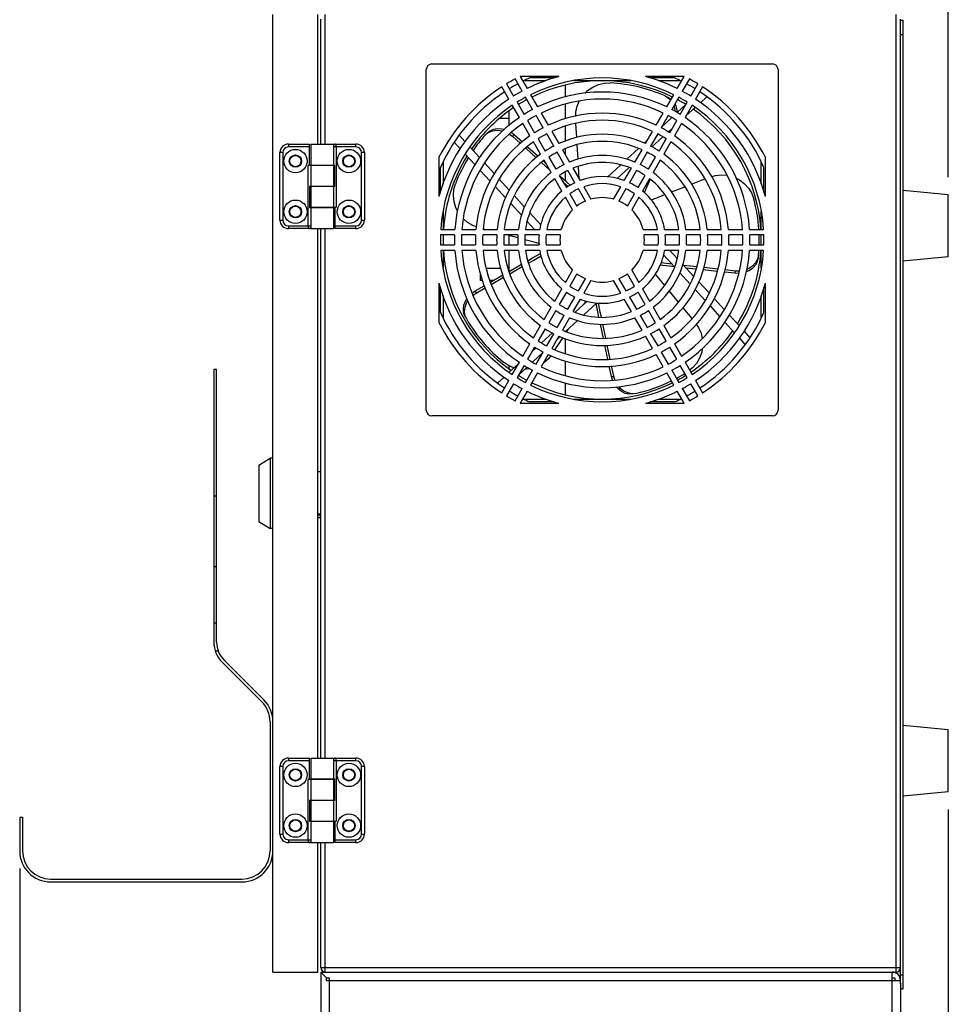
# Model space of a CAD drawing. Header units: millimetres. Extents: x 899 to 1733, y -688 to -112.
# Tile 18 of 26: x 1274 to 1422, y -393 to -236. Entities that reach past the tile are written whole.
import ezdxf

# ---------------------------------------------------------------- set-up
doc = ezdxf.new("R2010")
doc.units = ezdxf.units.MM
doc.header["$LTSCALE"] = 46.255
doc.header["$PDMODE"] = 3
doc.header["$PDSIZE"] = 1
doc.layers.get('0').update_dxf_attribs({"linetype": 'CONTINUOUS'})
doc.layers.get('Defpoints').update_dxf_attribs({"linetype": 'CONTINUOUS'})
for name, color, linetype in [('02_AXIS', 7, 'CONTINUOUS'), ('03_CURVE', 7, 'CONTINUOUS'), ('INTFCLR_266620', 7, 'CONTINUOUS'), ('INTFCLR_298529', 7, 'CONTINUOUS'), ('INTFCLR_715609', 7, 'CONTINUOUS')]:
    doc.layers.add(name, color=color, linetype=linetype)
doc.styles.get("Standard").update_dxf_attribs({"font": 'txt', "width": 0.8})
doc.dimstyles.new('DIMSTYLE_2', dxfattribs={"dimtxt": 7.5, "dimasz": 6, "dimexe": 1, "dimexo": 1, "dimtad": 1, "dimdsep": 46, "dimtxsty": 'Standard', "dimblk": '_FILLED', "dimblk1": '_FILLED', "dimblk2": '_FILLED', "dimcen": 0.09, "dimadec": 0, "dimazin": 0, "dimtp": 0.3, "dimtm": 0.3, "dimtfac": 1, "dimtofl": 0, "dimtmove": 0, "dimatfit": 3, "dimldrblk": '_FILLED', "dimfxl": 0, "dimtolj": 1, "dimarcsym": 0})

# ---------------------------------------------------------------- blocks, each defined once
blk = doc.blocks.new('_FILLED')
at = {"color": 0, "linetype": 'ByBlock'}
blk.add_solid([(0, 0), (-1, 0.175), (-1, -0.175)], dxfattribs=at)
blk = doc.blocks.new('*D49')
at = {"color": 0, "linetype": 'Continuous', "lineweight": -2}
for p, q in [((1314.1, -232.24), (1314.1, -180.24)), ((1421.83, -260.97), (1421.83, -180.24)), ((1320.1, -181.24), (1415.83, -181.24))]:
    blk.add_line(p, q, dxfattribs=at)
at = {"layer": 'Defpoints', "color": 0, "linetype": 'Continuous'}
for p in [(1421.83, -181.24), (1314.1, -233.24), (1421.83, -261.97)]:
    blk.add_point(p, dxfattribs=at)
at = {"color": 0, "linetype": 'Continuous', "lineweight": -2, "xscale": 6, "yscale": 6, "zscale": 6, "rotation": 180}
blk.add_blockref('_FILLED', (1314.1, -181.24), dxfattribs=at)
at = {"color": 0, "linetype": 'Continuous', "lineweight": -2, "xscale": 6, "yscale": 6, "zscale": 6}
blk.add_blockref('_FILLED', (1421.83, -181.24), dxfattribs=at)
blk = doc.blocks.new('*D51')
at = {"color": 0, "linetype": 'Continuous', "lineweight": -2}
for p, q in [((1421.83, -361.73), (1421.83, -480.69)), ((1273.7, -371.15), (1273.7, -480.69)), ((1415.83, -479.69), (1279.7, -479.69))]:
    blk.add_line(p, q, dxfattribs=at)
at = {"layer": 'Defpoints', "color": 0, "linetype": 'Continuous'}
for p in [(1421.83, -360.73), (1273.7, -370.15), (1273.7, -479.69)]:
    blk.add_point(p, dxfattribs=at)
at = {"color": 0, "linetype": 'Continuous', "lineweight": -2, "xscale": 6, "yscale": 6, "zscale": 6, "rotation": 180}
blk.add_blockref('_FILLED', (1273.7, -479.69), dxfattribs=at)
at = {"color": 0, "linetype": 'Continuous', "lineweight": -2, "xscale": 6, "yscale": 6, "zscale": 6}
blk.add_blockref('_FILLED', (1421.83, -479.69), dxfattribs=at)

msp = doc.modelspace()

# ---------------------------------------------------------------- linework, layer by layer
at = {"color": 7, "linetype": 'Continuous'}
for p, q in [((1314.098, -387.661), (1314.098, -235.035)), ((1321.28, -255.684), (1321.28, -235.035)), ((1322.447, -255.684), (1322.447, -235.035)), ((1413.484, -235.035), (1413.484, -387.661)), ((1321.729, -255.684), (1321.729, -235.753)), ((1414.203, -389.429), (1414.203, -235.753)), ((1414.203, -235.933), (1414.652, -235.933)), ((1414.652, -265.659), (1414.652, -235.933)), ((1414.203, -238.177), (1414.652, -238.177)), ((1357.633, -245.567), (1354.295, -245.567)), ((1360.694, -246.315), (1360.694, -248.187)), ((1371.165, -245.567), (1362.073, -245.567)), ((1378.944, -245.567), (1375.605, -245.567)), ((1360.694, -249.344), (1360.694, -251.642)), ((1376.666, -248), (1377.218, -248.335)), ((1377.218, -248.335), (1377.537, -248.67)), ((1379.976, -249.383), (1378.601, -250.653)), ((1382.276, -249.081), (1383.278, -248.169)), ((1351.716, -250.428), (1351.716, -252.743)), ((1379.98, -251.173), (1381.433, -249.849)), ((1362.564, -254.643), (1362.427, -252.386)), ((1377.737, -251.45), (1376.091, -252.971)), ((1351.843, -254.066), (1352.352, -254.445)), ((1352.142, -253.833), (1352.609, -254.18)), ((1352.609, -254.18), (1353.886, -255.334)), ((1360.694, -252.843), (1360.694, -255.235)), ((1377.176, -253.726), (1377.793, -253.164)), ((1377.31, -253.603), (1377.238, -253.764)), ((1316.567, -255.684), (1316.567, -256.133)), ((1316.567, -255.684), (1319.934, -255.684)), ((1319.934, -259.087), (1319.934, -255.684)), ((1320.158, -255.684), (1320.158, -259.02)), ((1320.158, -255.684), (1327.34, -255.684)), ((1323.749, -255.684), (1323.749, -259.02)), ((1327.34, -256.133), (1327.34, -255.684)), ((1343.044, -255.412), (1343.987, -256.433)), ((1344.726, -255.259), (1343.842, -254.288)), ((1352.352, -254.445), (1353.595, -255.57)), ((1362.771, -258.08), (1362.632, -255.77)), ((1373.87, -255.021), (1373.327, -255.523)), ((1374.562, -256.107), (1376.31, -254.514)), ((1376.772, -254.805), (1376.512, -255.382)), ((1315.22, -267.805), (1315.22, -257.031)), ((1315.669, -257.031), (1315.22, -257.031)), ((1315.669, -257.03), (1315.669, -267.805)), ((1319.934, -256.133), (1316.566, -256.133)), ((1327.34, -256.133), (1323.749, -256.133)), ((1324.194, -256.133), (1324.194, -265.753)), ((1328.238, -267.805), (1328.238, -257.031)), ((1328.687, -257.031), (1328.238, -257.031)), ((1328.687, -257.031), (1328.687, -267.805)), ((1344.769, -257.28), (1346.359, -259.002)), ((1347.054, -257.816), (1345.521, -256.133)), ((1354.435, -256.33), (1356.109, -257.847)), ((1354.725, -256.093), (1356.399, -257.606)), ((1360.694, -256.422), (1360.694, -257.317)), ((1372.407, -256.373), (1370.533, -258.102)), ((1341.239, -258.622), (1341.239, -262.067)), ((1349.42, -260.413), (1347.839, -258.678)), ((1356.944, -258.603), (1358.212, -259.751)), ((1357.233, -258.36), (1357.599, -258.69)), ((1369.589, -258.975), (1367.478, -260.923)), ((1391.999, -262.067), (1391.999, -258.622)), ((1319.713, -268.702), (1319.713, -259.087)), ((1323.749, -259.087), (1319.713, -259.087)), ((1320.158, -259.02), (1323.749, -259.02)), ((1320.158, -259.087), (1320.158, -262.386)), ((1321.146, -259.087), (1321.146, -259.02)), ((1322.762, -259.087), (1322.762, -259.02)), ((1323.749, -259.087), (1323.749, -262.386)), ((1323.755, -259.02), (1323.974, -259.02)), ((1323.974, -262.454), (1323.974, -259.02)), ((1347.154, -259.863), (1348.76, -261.602)), ((1360.694, -260.118), (1360.694, -261.487)), ((1362.962, -261.245), (1362.841, -259.233)), ((1369.003, -261.169), (1370.938, -259.406)), ((1351.799, -263.026), (1350.194, -261.264)), ((1360.385, -261.72), (1361.18, -262.44)), ((1380.874, -262.051), (1383.009, -261.212)), ((1319.934, -262.386), (1319.934, -265.82)), ((1319.934, -262.386), (1323.749, -262.386)), ((1320.158, -262.454), (1320.158, -265.753)), ((1323.974, -262.454), (1320.158, -262.454)), ((1321.146, -262.454), (1321.146, -262.386)), ((1322.762, -262.454), (1322.762, -262.386)), ((1323.749, -262.454), (1323.749, -265.753)), ((1349.575, -262.485), (1351.204, -264.249)), ((1377.702, -263.297), (1379.807, -262.47)), ((1352.027, -265.14), (1353.753, -267.01)), ((1354.247, -265.715), (1352.61, -263.916)), ((1320.152, -265.82), (1319.934, -265.82)), ((1320.158, -265.753), (1323.749, -265.753)), ((1320.158, -265.82), (1320.158, -269.151)), ((1323.749, -265.82), (1320.158, -265.82)), ((1321.146, -265.82), (1321.146, -265.753)), ((1322.762, -265.82), (1322.762, -265.753)), ((1323.749, -265.82), (1323.749, -269.151)), ((1323.757, -265.753), (1324.194, -265.753)), ((1323.974, -265.753), (1323.974, -269.151)), ((1341.239, -266.399), (1341.239, -269.263)), ((1356.843, -268.565), (1355.089, -266.639)), ((1391.999, -269.263), (1391.999, -266.399)), ((1315.22, -267.805), (1315.669, -267.805)), ((1328.238, -267.805), (1328.687, -267.805)), ((1354.665, -267.997), (1355.835, -269.263)), ((1316.567, -268.702), (1316.567, -269.151)), ((1316.567, -268.702), (1320.158, -268.702)), ((1320.153, -269.151), (1316.567, -269.151)), ((1320.158, -269.151), (1323.749, -269.151)), ((1321.28, -353.544), (1321.28, -269.151)), ((1321.729, -353.544), (1321.729, -269.151)), ((1322.447, -353.544), (1322.447, -269.151)), ((1323.974, -268.702), (1327.34, -268.702)), ((1327.34, -269.151), (1323.974, -269.151)), ((1327.34, -269.151), (1327.34, -268.702)), ((1347.924, -269.263), (1347.635, -269.188)), ((1341.239, -270.161), (1341.239, -271.732)), ((1353.157, -270.621), (1351.384, -270.161)), ((1351.716, -270.247), (1351.716, -271.732)), ((1391.999, -271.732), (1391.999, -270.161)), ((1341.239, -272.63), (1341.239, -275.495)), ((1351.716, -272.63), (1351.716, -275.8)), ((1378.573, -273.897), (1377.404, -272.63)), ((1391.999, -275.495), (1391.999, -272.63)), ((1414.652, -350.95), (1414.652, -271.745)), ((1377.753, -274.819), (1376.001, -274.629)), ((1376.395, -273.328), (1378.149, -275.255)), ((1351.771, -275.97), (1353.737, -274.84)), ((1351.89, -276.334), (1353.873, -275.197)), ((1378.991, -276.179), (1380.629, -277.977)), ((1381.211, -276.754), (1379.485, -274.884)), ((1381.703, -275.246), (1379.611, -275.02)), ((1381.585, -275.61), (1379.999, -275.441)), ((1384.986, -275.974), (1382.72, -275.732)), ((1385.1, -275.613), (1382.837, -275.369)), ((1387.809, -276.276), (1386.118, -276.095)), ((1387.861, -275.911), (1386.231, -275.735)), ((1388.481, -275.918), (1387.861, -275.911)), ((1348.792, -277.683), (1350.78, -276.54)), ((1348.913, -278.041), (1350.897, -276.903)), ((1383.663, -279.409), (1382.034, -277.645)), ((1388.382, -276.283), (1387.809, -276.276)), ((1345.883, -279.417), (1346.344, -279.09)), ((1346.344, -279.09), (1347.797, -278.255)), ((1346.516, -279.416), (1347.942, -278.599)), ((1377.296, -279.095), (1378.765, -280.88)), ((1381.439, -278.867), (1383.044, -280.629)), ((1341.239, -279.827), (1341.239, -283.271)), ((1346.027, -279.763), (1346.516, -279.416)), ((1364.236, -280.725), (1362.3, -282.487)), ((1364.049, -280.674), (1363.712, -281.201)), ((1386.084, -282.031), (1384.478, -280.292)), ((1391.999, -283.271), (1391.999, -279.827)), ((1363.65, -282.919), (1365.76, -280.97)), ((1379.485, -281.755), (1380.923, -283.502)), ((1383.819, -281.48), (1385.4, -283.216)), ((1360.832, -285.521), (1362.705, -283.791)), ((1386.184, -284.078), (1387.717, -285.761)), ((1388.47, -284.614), (1386.879, -282.892)), ((1361.132, -285.244), (1360.932, -285.557)), ((1366.814, -286.645), (1366.335, -284.371)), ((1367.191, -286.619), (1366.72, -284.371)), ((1390.195, -286.482), (1389.251, -285.46)), ((1358.677, -285.787), (1356.928, -287.379)), ((1360.317, -286.52), (1359.091, -288.442)), ((1359.368, -286.873), (1359.912, -286.371)), ((1360.694, -286.659), (1360.694, -289.05)), ((1388.513, -286.635), (1389.397, -287.605)), ((1356.063, -288.168), (1355.445, -288.73)), ((1367.512, -289.96), (1367.046, -287.75)), ((1367.885, -289.933), (1367.422, -287.724)), ((1355.501, -290.443), (1357.148, -288.923)), ((1360.694, -290.252), (1360.694, -292.549)), ((1304.671, -291.596), (1304.671, -335.076)), ((1305.12, -291.596), (1304.671, -291.596)), ((1305.12, -335.076), (1305.12, -291.596)), ((1351.716, -290.972), (1351.716, -291.466)), ((1353.259, -290.721), (1351.805, -292.045)), ((1353.262, -292.511), (1354.638, -291.241)), ((1368.098, -292.746), (1367.744, -291.065)), ((1368.462, -292.683), (1368.117, -291.037)), ((1350.962, -292.812), (1349.961, -293.724)), ((1368.277, -293.317), (1368.098, -292.746)), ((1368.645, -293.27), (1368.462, -292.683)), ((1360.694, -293.706), (1360.694, -295.591)), ((1354.295, -296.327), (1357.633, -296.327)), ((1362.073, -296.327), (1371.165, -296.327)), ((1375.605, -296.327), (1378.944, -296.327)), ((1305.12, -311.797), (1304.671, -311.797)), ((1304.671, -323.019), (1305.12, -323.019)), ((1304.671, -331.997), (1305.12, -331.997)), ((1305.374, -336.486), (1304.898, -336.486)), ((1312.334, -344.598), (1305.986, -338.25)), ((1312.652, -344.281), (1306.303, -337.933)), ((1313.649, -347.773), (1313.649, -368.358)), ((1319.934, -353.993), (1316.566, -353.993)), ((1316.567, -353.544), (1316.567, -353.993)), ((1316.567, -353.544), (1319.934, -353.544)), ((1319.934, -356.947), (1319.934, -353.544)), ((1320.158, -353.544), (1320.158, -356.88)), ((1320.158, -353.544), (1327.34, -353.544)), ((1323.749, -353.544), (1323.749, -356.88)), ((1327.34, -353.993), (1323.749, -353.993)), ((1324.194, -353.993), (1324.194, -363.613)), ((1327.34, -353.993), (1327.34, -353.544)), ((1315.22, -365.665), (1315.22, -354.891)), ((1315.669, -354.891), (1315.22, -354.891)), ((1315.669, -354.891), (1315.669, -365.665)), ((1328.238, -365.665), (1328.238, -354.891)), ((1328.687, -354.891), (1328.238, -354.891)), ((1328.687, -354.891), (1328.687, -365.665)), ((1319.713, -366.563), (1319.713, -356.947)), ((1323.749, -356.947), (1319.713, -356.947)), ((1320.158, -356.88), (1323.749, -356.88)), ((1320.158, -356.947), (1320.158, -360.247)), ((1321.146, -356.947), (1321.146, -356.88)), ((1322.762, -356.947), (1322.762, -356.88)), ((1323.749, -356.947), (1323.749, -360.247)), ((1323.755, -356.88), (1323.974, -356.88)), ((1323.974, -360.314), (1323.974, -356.88)), ((1414.652, -390.354), (1414.652, -357.036)), ((1319.934, -360.247), (1319.934, -363.681)), ((1319.934, -360.247), (1323.749, -360.247)), ((1320.158, -360.314), (1320.158, -363.613)), ((1323.974, -360.314), (1320.158, -360.314)), ((1321.146, -360.314), (1321.146, -360.247)), ((1322.762, -360.314), (1322.762, -360.247)), ((1323.749, -360.314), (1323.749, -363.613)), ((1273.697, -362.971), (1273.697, -368.358)), ((1273.697, -362.971), (1274.146, -362.971)), ((1274.146, -362.971), (1274.146, -368.358)), ((1320.152, -363.681), (1319.934, -363.681)), ((1320.158, -363.613), (1323.749, -363.613)), ((1320.158, -363.681), (1320.158, -367.011)), ((1323.749, -363.681), (1320.158, -363.681)), ((1321.146, -363.681), (1321.146, -363.613)), ((1322.762, -363.681), (1322.762, -363.613)), ((1323.749, -363.681), (1323.749, -367.011)), ((1323.757, -363.613), (1324.194, -363.613)), ((1323.974, -363.613), (1323.974, -367.011)), ((1315.22, -365.665), (1315.669, -365.665)), ((1328.238, -365.665), (1328.687, -365.665)), ((1316.567, -366.563), (1320.158, -366.563)), ((1316.567, -366.563), (1316.567, -367.011)), ((1320.153, -367.011), (1316.567, -367.011)), ((1320.158, -367.011), (1323.749, -367.011)), ((1321.28, -387.661), (1321.28, -367.011)), ((1321.729, -386.943), (1321.729, -367.011)), ((1322.447, -387.661), (1322.447, -367.011)), ((1323.974, -366.563), (1327.34, -366.563)), ((1327.34, -367.011), (1323.974, -367.011)), ((1327.34, -367.011), (1327.34, -366.563)), ((1278.635, -372.847), (1309.16, -372.847)), ((1278.635, -373.296), (1309.16, -373.296)), ((1314.098, -387.661), (1321.28, -387.661)), ((1321.729, -386.943), (1414.203, -386.943)), ((1321.729, -387.661), (1413.484, -387.661)), ((1321.729, -387.661), (1322.627, -388.559)), ((1321.729, -387.661), (1321.729, -444.671)), ((1412.856, -446.018), (1412.856, -387.661)), ((1322.627, -388.559), (1323.076, -388.559)), ((1322.627, -389.008), (1322.627, -388.559)), ((1322.627, -389.008), (1414.203, -389.008)), ((1323.076, -388.559), (1323.076, -446.018)), ((1412.856, -388.559), (1413.305, -388.559)), ((1413.305, -388.559), (1413.305, -389.008)), ((1414.203, -388.11), (1414.652, -388.11)), ((1414.203, -389.449), (1414.203, -444.671)), ((1414.203, -390.354), (1414.652, -390.354))]:
    msp.add_line(p, q, dxfattribs=at)
for points in [[(1363.847, -247.591), (1364.285, -247.149), (1365.12, -246.579), (1366.031, -246.184), (1366.977, -245.97), (1367.909, -245.934)], [(1362.39, -251.249), (1362.409, -250.598), (1362.617, -249.637), (1362.956, -248.835)], [(1377.037, -248.165), (1377.58, -248.508), (1377.611, -248.541)], [(1378.203, -249.313), (1378.345, -249.573), (1378.534, -250.245), (1378.559, -250.629)], [(1378.052, -249.574), (1378.199, -250.088), (1378.221, -250.434)], [(1347.9, -254.3), (1348.389, -253.879), (1348.984, -253.595), (1349.651, -253.463), (1350.359, -253.488), (1350.721, -253.58)], [(1348.172, -253.999), (1348.666, -253.588), (1349.256, -253.315), (1349.915, -253.19), (1350.612, -253.218), (1350.986, -253.313)], [(1352.602, -254.176), (1352.528, -254.255), (1352.426, -254.364), (1352.352, -254.445)], [(1324.194, -256.133), (1324.194, -256.079), (1324.192, -256.026), (1324.19, -255.975), (1324.186, -255.927), (1324.18, -255.883), (1324.171, -255.843), (1324.16, -255.807), (1324.145, -255.776), (1324.126, -255.75), (1324.103, -255.728), (1324.075, -255.71), (1324.04, -255.696), (1323.998, -255.687), (1323.947, -255.684)], [(1343.517, -266.303), (1343.265, -265.813), (1342.981, -264.843), (1342.886, -263.854), (1342.975, -262.889), (1343.229, -261.991)], [(1359.784, -260.665), (1360.454, -261.27), (1361.519, -262.232)], [(1374.281, -261.279), (1373.917, -262.093), (1373.321, -263.426)], [(1384.097, -260.823), (1384.671, -260.655), (1385.649, -260.555), (1386.527, -260.631)], [(1387.996, -261.103), (1388.531, -261.373), (1389.331, -261.991), (1389.989, -262.735), (1390.484, -263.569), (1390.807, -264.444)], [(1374.44, -264.579), (1375.178, -264.289), (1376.608, -263.727)], [(1346.551, -268.872), (1345.965, -268.662), (1345.116, -268.168), (1344.469, -267.608)], [(1319.713, -268.702), (1319.714, -268.756), (1319.715, -268.809), (1319.717, -268.86), (1319.721, -268.908), (1319.728, -268.953), (1319.736, -268.993), (1319.748, -269.028), (1319.763, -269.059), (1319.781, -269.086), (1319.804, -269.108), (1319.833, -269.126), (1319.867, -269.139), (1319.909, -269.148), (1319.961, -269.151)], [(1356.534, -271.498), (1355.782, -271.303), (1354.283, -270.914)], [(1354.744, -274.261), (1355.511, -273.82), (1356.781, -273.09)], [(1354.85, -274.637), (1355.589, -274.213), (1356.881, -273.473)], [(1391.505, -273.815), (1391.347, -274.438), (1391.03, -275.006), (1390.57, -275.494), (1389.99, -275.882), (1389.608, -276.034)], [(1391.548, -273.411), (1391.399, -274.039), (1391.086, -274.619), (1390.623, -275.118), (1390.036, -275.514), (1389.714, -275.642)], [(1378.137, -275.242), (1377.295, -275.151), (1375.831, -274.995)], [(1387.817, -276.276), (1387.83, -276.169), (1387.849, -276.02), (1387.861, -275.911)], [(1375.081, -276.403), (1375.596, -277.029), (1376.57, -278.213)], [(1346.337, -279.095), (1346.39, -279.19), (1346.462, -279.321), (1346.516, -279.416)], [(1344.801, -283.254), (1344.562, -282.658), (1344.485, -282.012), (1344.57, -281.346), (1344.811, -280.692), (1345.046, -280.32)], [(1345.003, -283.606), (1344.754, -283.01), (1344.667, -282.357), (1344.748, -281.682), (1344.991, -281.016), (1345.199, -280.686)], [(1366.1, -283.255), (1365.919, -282.399), (1365.641, -281.08)], [(1366.486, -283.255), (1366.317, -282.446), (1366.013, -280.993)], [(1381.619, -284.398), (1381.986, -284.935), (1382.383, -285.834), (1382.576, -286.666)], [(1382.585, -288.245), (1382.496, -288.827), (1382.155, -289.78), (1381.651, -290.635), (1381.011, -291.364), (1380.557, -291.721)], [(1358.447, -289.389), (1358.064, -289.884), (1357.332, -290.539), (1357.208, -290.614)], [(1352.583, -291.336), (1352.54, -291.327), (1351.649, -290.943), (1350.873, -290.425)], [(1355.059, -291.484), (1354.52, -291.572), (1354.287, -291.565)], [(1368.102, -292.754), (1368.208, -292.733), (1368.355, -292.705), (1368.462, -292.683)], [(1371.582, -295.501), (1370.941, -295.543), (1370.303, -295.417), (1369.696, -295.131), (1369.148, -294.699), (1368.875, -294.37)], [(1371.979, -295.417), (1371.335, -295.47), (1370.688, -295.35), (1370.07, -295.065), (1369.512, -294.628), (1369.256, -294.32)], [(1324.194, -353.993), (1324.194, -353.939), (1324.192, -353.886), (1324.19, -353.835), (1324.186, -353.787), (1324.18, -353.743), (1324.171, -353.703), (1324.16, -353.668), (1324.145, -353.637), (1324.126, -353.61), (1324.103, -353.588), (1324.075, -353.57), (1324.04, -353.556), (1323.998, -353.548), (1323.947, -353.544)], [(1319.713, -366.563), (1319.714, -366.616), (1319.715, -366.669), (1319.717, -366.72), (1319.721, -366.769), (1319.728, -366.813), (1319.736, -366.853), (1319.748, -366.888), (1319.763, -366.919), (1319.781, -366.946), (1319.804, -366.968), (1319.833, -366.986), (1319.867, -367), (1319.909, -367.008), (1319.961, -367.011)]]:
    msp.add_lwpolyline(points, dxfattribs=at)
for centre, radius in [((1317.689, -258.378), 1.863), ((1326.218, -258.378), 1.863), ((1317.689, -258.378), 0.943), ((1326.218, -258.378), 0.943), ((1317.689, -266.458), 1.863), ((1326.218, -266.458), 1.863), ((1317.689, -266.458), 0.943), ((1326.218, -266.458), 0.943), ((1317.689, -356.238), 1.863), ((1326.218, -356.238), 1.863), ((1317.689, -356.238), 0.943), ((1326.218, -356.238), 0.943), ((1317.689, -364.318), 1.863), ((1326.218, -364.318), 1.863), ((1317.689, -364.318), 0.943), ((1326.218, -364.318), 0.943)]:
    msp.add_circle(centre, radius, dxfattribs=at)
for centre, radius, start, end in [((1366.619, -270.947), 25.38, 63.81856, 116.19093), ((1366.619, -270.947), 25.05, 66.35438, 87.04821), ((1366.619, -270.947), 25.38, 118.22278, 121.77954), ((1366.619, -270.947), 25.38, 58.23191, 61.78485), ((1366.619, -270.947), 25.38, 123.82078, 145.15334), ((1366.619, -270.947), 25.38, 3.7777, 55.15344), ((1316.567, -257.031), 1.347, 90, 180), ((1327.34, -257.031), 1.347, 0, 90), ((1366.619, -270.947), 25.05, 138.35438, 145.29993), ((1316.567, -257.031), 0.898, 90.03497, 179.96874), ((1327.34, -257.031), 0.898, 0, 90), ((1366.619, -270.947), 25.38, 148.25358, 176.20078), ((1366.619, -270.947), 25.05, 148.42639, 159.04821), ((1366.619, -270.947), 25.05, 3.83113, 15.04821), ((1316.567, -267.805), 1.347, 180, 270), ((1316.567, -267.805), 0.898, 180, 270), ((1327.34, -267.805), 1.347, 270, 0), ((1327.34, -267.805), 0.898, 270, 0), ((1366.619, -270.947), 25.05, 358.20337, 1.76102), ((1366.619, -270.947), 25.38, 183.77808, 235.15334), ((1366.619, -270.947), 25.38, 328.25358, 356.20078), ((1366.619, -270.947), 25.05, 354.35438, 356.14841), ((1366.619, -270.947), 25.05, 210.35438, 231.04821), ((1366.619, -270.947), 25.38, 303.82078, 325.15334), ((1366.619, -270.947), 25.38, 238.23185, 241.78489), ((1366.619, -270.947), 25.05, 282.35438, 296.13918), ((1366.619, -270.947), 25.05, 298.20207, 301.79579), ((1366.619, -270.947), 25.38, 298.22278, 301.77954), ((1366.619, -270.947), 25.38, 243.8187, 296.19093), ((1309.16, -335.076), 4.489, 180, 225), ((1309.16, -335.076), 4.04, 180, 225), ((1309.16, -347.773), 4.489, 0, 45), ((1309.16, -347.773), 4.938, 0, 45), ((1316.567, -354.891), 1.347, 90, 180), ((1316.567, -354.891), 0.898, 90.03497, 179.96874), ((1327.34, -354.891), 1.347, 0, 90), ((1327.34, -354.891), 0.898, 0, 90), ((1316.567, -365.665), 1.347, 180, 270), ((1316.567, -365.665), 0.898, 180, 270), ((1327.34, -365.665), 1.347, 270, 0), ((1327.34, -365.665), 0.898, 270, 0), ((1278.635, -368.358), 4.938, 180, 270), ((1278.635, -368.358), 4.489, 180, 270), ((1309.16, -368.358), 4.938, 270, 0), ((1309.16, -368.358), 4.489, 270, 0), ((1322.447, -386.943), 0.718, 180, 270), ((1412.856, -389.008), 1.347, 0, 90), ((1413.484, -386.943), 0.718, 270, 0)]:
    msp.add_arc(centre, radius, start, end, dxfattribs=at)
at = {"layer": '02_AXIS', "color": 7, "linetype": 'Continuous'}
for p, q in [((1358.978, -245.135), (1355.063, -245.135)), ((1378.176, -245.135), (1374.26, -245.135)), ((1351.716, -251.599), (1350.254, -251.599)), ((1340.807, -263.372), (1340.807, -259.39)), ((1392.431, -263.372), (1392.431, -259.39)), ((1421.834, -263.764), (1414.652, -263.091)), ((1421.834, -273.64), (1421.834, -263.765)), ((1414.652, -271.745), (1414.652, -265.659)), ((1421.834, -273.64), (1414.652, -274.314)), ((1350.452, -275.526), (1348.111, -275.526)), ((1351.716, -275.526), (1351.626, -275.526)), ((1347.227, -277.41), (1347.227, -276.468)), ((1347.533, -277.411), (1347.227, -277.411)), ((1349.265, -277.411), (1348.706, -277.411)), ((1340.807, -282.503), (1340.807, -278.522)), ((1392.431, -282.503), (1392.431, -278.522)), ((1358.978, -296.759), (1355.063, -296.759)), ((1378.176, -296.759), (1374.26, -296.759)), ((1421.834, -349.055), (1414.652, -348.382)), ((1421.834, -358.931), (1421.834, -349.056)), ((1414.652, -357.036), (1414.652, -350.95)), ((1421.834, -358.931), (1414.652, -359.605))]:
    msp.add_line(p, q, dxfattribs=at)
for centre, radius in [((1317.689, -258.378), 0.988), ((1326.218, -258.378), 0.988), ((1317.689, -258.378), 0.898), ((1326.218, -258.378), 0.898), ((1317.689, -266.458), 0.988), ((1317.689, -266.458), 0.898), ((1326.218, -266.458), 0.988), ((1326.218, -266.458), 0.898), ((1317.689, -356.238), 0.988), ((1317.689, -356.238), 0.898), ((1326.218, -356.238), 0.988), ((1326.218, -356.238), 0.898), ((1317.689, -364.318), 0.988), ((1317.689, -364.318), 0.898), ((1326.218, -364.318), 0.988), ((1326.218, -364.318), 0.898)]:
    msp.add_circle(centre, radius, dxfattribs=at)
for start, end in [(118.42645, 121.60712), (114.11904, 116.60103), (63.39897, 65.88096), (58.39288, 61.57355), (123.41987, 155.88096), (24.11904, 56.58013), (204.11904, 236.58013), (303.41987, 335.88096), (238.39288, 241.57355), (298.42645, 301.60712), (243.39897, 245.88096), (294.11904, 296.60103)]:
    msp.add_arc((1366.619, -270.947), 28.281, start, end, dxfattribs=at)
at = {"layer": '03_CURVE', "color": 4, "linetype": 'Continuous'}
msp.add_line((1414.203, -389.559), (1414.203, -386.943), dxfattribs=at)
at = {"layer": 'INTFCLR_266620', "color": 7, "linetype": 'Continuous'}
for p, q in [((1311.853, -306.859), (1313.649, -305.737)), ((1313.649, -305.737), (1313.649, -316.959)), ((1314.098, -305.737), (1313.649, -305.737)), ((1311.853, -306.859), (1311.853, -315.837)), ((1321.28, -314.796), (1321.684, -314.796)), ((1321.684, -315.253), (1321.28, -315.253)), ((1321.684, -315.253), (1321.684, -314.692)), ((1311.853, -315.837), (1313.649, -316.959)), ((1314.098, -316.959), (1313.649, -316.959))]:
    msp.add_line(p, q, dxfattribs=at)
at = {"layer": 'INTFCLR_298529', "color": 7, "linetype": 'Continuous'}
for p, q in [((1321.28, -307.891), (1321.729, -307.891)), ((1321.729, -314.692), (1321.28, -314.692))]:
    msp.add_line(p, q, dxfattribs=at)
at = {"layer": 'INTFCLR_715609', "color": 7, "linetype": 'Continuous'}
for p, q in [((1339.461, -242.891), (1393.778, -242.891)), ((1338.563, -298.105), (1338.563, -243.788)), ((1394.675, -243.788), (1394.675, -298.105)), ((1351.355, -246.079), (1352.478, -248.024)), ((1353.838, -247.238), (1352.716, -245.294)), ((1353.531, -244.911), (1354.636, -246.825)), ((1359.723, -244.911), (1353.531, -244.911)), ((1379.707, -244.911), (1373.515, -244.911)), ((1378.602, -246.825), (1379.707, -244.911)), ((1380.523, -245.294), (1379.4, -247.238)), ((1380.761, -248.024), (1381.884, -246.079)), ((1351.721, -248.509), (1350.596, -246.561)), ((1355.199, -247.799), (1356.324, -249.747)), ((1376.915, -249.747), (1378.04, -247.799)), ((1382.642, -246.561), (1381.518, -248.509)), ((1353.408, -251.431), (1352.283, -249.482)), ((1353.039, -248.996), (1354.162, -250.941)), ((1355.522, -250.156), (1354.4, -248.211)), ((1378.839, -248.211), (1377.716, -250.156)), ((1379.077, -250.941), (1380.199, -248.996)), ((1380.955, -249.482), (1379.831, -251.431)), ((1357.207, -253.073), (1356.084, -251.128)), ((1356.886, -250.722), (1358.012, -252.672)), ((1375.226, -252.672), (1376.352, -250.722)), ((1377.155, -251.128), (1376.031, -253.073)), ((1355.096, -254.355), (1353.97, -252.405)), ((1354.723, -251.914), (1355.846, -253.859)), ((1377.392, -253.859), (1378.515, -251.914)), ((1379.268, -252.405), (1378.142, -254.355)), ((1358.892, -255.991), (1357.769, -254.046)), ((1358.575, -253.647), (1359.702, -255.6)), ((1373.536, -255.6), (1374.663, -253.647)), ((1375.47, -254.046), (1374.347, -255.991)), ((1356.787, -257.283), (1355.659, -255.331)), ((1356.408, -254.831), (1357.531, -256.777)), ((1375.707, -256.777), (1376.831, -254.831)), ((1377.579, -255.331), (1376.452, -257.283)), ((1360.578, -258.911), (1359.454, -256.965)), ((1360.267, -256.577), (1361.396, -258.534)), ((1371.842, -258.534), (1372.972, -256.577)), ((1373.785, -256.965), (1372.661, -258.911)), ((1340.583, -257.775), (1340.583, -264.051)), ((1358.481, -260.217), (1357.351, -258.26)), ((1358.093, -257.75), (1359.217, -259.697)), ((1374.022, -259.697), (1375.145, -257.75)), ((1375.888, -258.26), (1374.758, -260.217)), ((1392.655, -264.051), (1392.655, -257.775)), ((1362.265, -261.833), (1361.14, -259.885)), ((1361.962, -259.514), (1363.098, -261.48)), ((1370.141, -261.48), (1371.276, -259.514)), ((1372.099, -259.885), (1370.974, -261.833)), ((1360.182, -263.164), (1359.047, -261.198)), ((1359.779, -260.67), (1360.904, -262.619)), ((1372.334, -262.619), (1373.459, -260.67)), ((1374.192, -261.198), (1373.057, -263.164)), ((1361.467, -263.594), (1362.595, -265.548)), ((1363.956, -264.762), (1362.828, -262.809)), ((1363.668, -262.468), (1364.817, -264.459)), ((1368.421, -264.459), (1369.571, -262.468)), ((1370.411, -262.809), (1369.283, -264.762)), ((1370.643, -265.548), (1371.771, -263.594)), ((1361.902, -266.142), (1360.752, -264.151)), ((1372.486, -264.151), (1371.337, -266.142)), ((1340.862, -269.263), (1343.112, -269.263)), ((1344.237, -269.263), (1346.489, -269.263)), ((1347.615, -269.263), (1349.87, -269.263)), ((1350.998, -269.263), (1353.258, -269.263)), ((1354.39, -269.263), (1356.66, -269.263)), ((1357.8, -269.263), (1360.1, -269.263)), ((1373.139, -269.263), (1375.438, -269.263)), ((1376.578, -269.263), (1378.849, -269.263)), ((1379.981, -269.263), (1382.24, -269.263)), ((1383.369, -269.263), (1385.623, -269.263)), ((1386.749, -269.263), (1389.001, -269.263)), ((1390.126, -269.263), (1392.376, -269.263)), ((1343.065, -270.161), (1340.819, -270.161)), ((1346.434, -270.161), (1344.188, -270.161)), ((1349.804, -270.161), (1347.557, -270.161)), ((1353.175, -270.161), (1350.927, -270.161)), ((1356.55, -270.161), (1354.299, -270.161)), ((1359.932, -270.161), (1357.676, -270.161)), ((1375.563, -270.161), (1373.307, -270.161)), ((1378.939, -270.161), (1376.689, -270.161)), ((1382.311, -270.161), (1380.063, -270.161)), ((1385.681, -270.161), (1383.435, -270.161)), ((1389.05, -270.161), (1386.804, -270.161)), ((1392.419, -270.161), (1390.173, -270.161)), ((1340.819, -271.732), (1343.065, -271.732)), ((1343.112, -272.63), (1340.862, -272.63)), ((1344.188, -271.732), (1346.434, -271.732)), ((1346.489, -272.63), (1344.237, -272.63)), ((1347.557, -271.732), (1349.804, -271.732)), ((1349.87, -272.63), (1347.615, -272.63)), ((1350.927, -271.732), (1353.175, -271.732)), ((1353.258, -272.63), (1350.998, -272.63)), ((1354.299, -271.732), (1356.55, -271.732)), ((1356.66, -272.63), (1354.39, -272.63)), ((1357.676, -271.732), (1359.932, -271.732)), ((1360.1, -272.63), (1357.8, -272.63)), ((1375.438, -272.63), (1373.139, -272.63)), ((1373.307, -271.732), (1375.563, -271.732)), ((1378.849, -272.63), (1376.578, -272.63)), ((1376.689, -271.732), (1378.939, -271.732)), ((1382.24, -272.63), (1379.981, -272.63)), ((1380.063, -271.732), (1382.311, -271.732)), ((1385.623, -272.63), (1383.369, -272.63)), ((1383.435, -271.732), (1385.681, -271.732)), ((1389.001, -272.63), (1386.749, -272.63)), ((1386.804, -271.732), (1389.05, -271.732)), ((1392.376, -272.63), (1390.126, -272.63)), ((1390.173, -271.732), (1392.419, -271.732)), ((1360.752, -277.742), (1361.902, -275.751)), ((1371.337, -275.751), (1372.486, -277.742)), ((1362.595, -276.346), (1361.467, -278.299)), ((1362.828, -279.085), (1363.956, -277.131)), ((1364.817, -277.435), (1363.668, -279.426)), ((1369.571, -279.426), (1368.421, -277.435)), ((1369.283, -277.131), (1370.411, -279.085)), ((1371.771, -278.299), (1370.643, -276.346)), ((1340.583, -277.843), (1340.583, -284.119)), ((1359.047, -280.696), (1360.182, -278.73)), ((1360.904, -279.275), (1359.779, -281.223)), ((1373.459, -281.223), (1372.334, -279.275)), ((1373.057, -278.73), (1374.192, -280.696)), ((1392.655, -284.119), (1392.655, -277.843)), ((1361.14, -282.009), (1362.265, -280.06)), ((1363.098, -280.413), (1361.962, -282.38)), ((1371.276, -282.38), (1370.141, -280.413)), ((1370.974, -280.06), (1372.099, -282.009)), ((1357.351, -283.633), (1358.481, -281.676)), ((1359.217, -282.197), (1358.093, -284.144)), ((1375.145, -284.144), (1374.022, -282.197)), ((1374.758, -281.676), (1375.888, -283.633)), ((1359.454, -284.929), (1360.578, -282.983)), ((1361.396, -283.36), (1360.267, -285.317)), ((1372.972, -285.317), (1371.842, -283.36)), ((1372.661, -282.983), (1373.785, -284.929)), ((1355.659, -286.563), (1356.787, -284.611)), ((1357.531, -285.117), (1356.408, -287.062)), ((1376.831, -287.062), (1375.707, -285.117)), ((1376.452, -284.611), (1377.579, -286.563)), ((1357.769, -287.848), (1358.892, -285.902)), ((1359.702, -286.294), (1358.575, -288.246)), ((1374.663, -288.246), (1373.536, -286.294)), ((1374.347, -285.902), (1375.47, -287.848)), ((1353.97, -289.488), (1355.096, -287.538)), ((1355.846, -288.035), (1354.723, -289.98)), ((1378.515, -289.98), (1377.392, -288.035)), ((1378.142, -287.538), (1379.268, -289.488)), ((1356.084, -290.766), (1357.207, -288.821)), ((1358.012, -289.222), (1356.886, -291.172)), ((1376.352, -291.172), (1375.226, -289.222)), ((1376.031, -288.821), (1377.155, -290.766)), ((1352.283, -292.411), (1353.408, -290.463)), ((1354.162, -290.953), (1353.039, -292.897)), ((1354.4, -293.683), (1355.522, -291.738)), ((1377.716, -291.738), (1378.839, -293.683)), ((1380.199, -292.897), (1379.077, -290.953)), ((1379.831, -290.463), (1380.955, -292.411)), ((1350.596, -295.332), (1351.721, -293.385)), ((1356.324, -292.146), (1355.199, -294.095)), ((1378.04, -294.095), (1376.915, -292.146)), ((1381.518, -293.385), (1382.642, -295.332)), ((1352.478, -293.87), (1351.355, -295.814)), ((1352.716, -296.6), (1353.838, -294.655)), ((1354.636, -295.068), (1353.531, -296.983)), ((1379.707, -296.983), (1378.602, -295.068)), ((1379.4, -294.655), (1380.523, -296.6)), ((1381.884, -295.814), (1380.761, -293.87)), ((1353.531, -296.983), (1359.723, -296.983)), ((1373.515, -296.983), (1379.707, -296.983)), ((1393.778, -299.003), (1339.461, -299.003))]:
    msp.add_line(p, q, dxfattribs=at)
for centre, radius, start, end in [((1339.461, -243.788), 0.898, 90, 180), ((1393.778, -243.788), 0.898, 0, 90), ((1366.619, -270.947), 29.178, 118.45723, 121.54277), ((1366.619, -270.947), 26.934, 104.83511, 116.41668), ((1366.619, -270.947), 25.812, 63.73934, 116.26066), ((1366.619, -270.947), 26.934, 63.58332, 75.16489), ((1366.619, -270.947), 29.178, 58.45723, 61.54277), ((1366.619, -270.947), 29.178, 123.30736, 153.16468), ((1366.619, -270.947), 26.934, 118.32864, 121.67136), ((1366.619, -270.947), 23.567, 64.09604, 115.90396), ((1366.619, -270.947), 26.934, 58.32864, 61.67136), ((1366.619, -270.947), 29.178, 26.83532, 56.69264), ((1366.619, -270.947), 26.934, 123.58332, 165.16489), ((1366.619, -270.947), 25.812, 123.73934, 176.26066), ((1366.619, -270.947), 25.812, 118.25595, 121.74405), ((1366.619, -270.947), 22.445, 64.30122, 115.69878), ((1366.619, -270.947), 25.812, 58.25595, 61.74405), ((1366.619, -270.947), 25.812, 3.73934, 56.26066), ((1366.619, -270.947), 26.934, 14.83511, 56.41668), ((1366.619, -270.947), 23.567, 118.08979, 121.91021), ((1366.619, -270.947), 22.445, 117.99424, 122.00576), ((1366.619, -270.947), 20.201, 64.78019, 115.21981), ((1366.619, -270.947), 22.445, 57.99424, 62.00576), ((1366.619, -270.947), 23.567, 58.08979, 61.91021), ((1366.619, -270.947), 23.567, 124.09604, 175.90396), ((1366.619, -270.947), 22.445, 124.30122, 175.69878), ((1366.619, -270.947), 19.078, 65.06209, 114.93791), ((1366.619, -270.947), 22.445, 4.30122, 55.69878), ((1366.619, -270.947), 23.567, 4.09604, 55.90396), ((1366.619, -270.947), 20.201, 117.77127, 122.22873), ((1366.619, -270.947), 19.078, 117.64009, 122.35991), ((1366.619, -270.947), 16.834, 65.73917, 114.26083), ((1366.619, -270.947), 19.078, 57.64009, 62.35991), ((1366.619, -270.947), 20.201, 57.77127, 62.22873), ((1366.619, -270.947), 20.201, 124.78019, 175.21981), ((1366.619, -270.947), 19.078, 125.06209, 174.93791), ((1366.619, -270.947), 15.711, 66.15064, 113.84936), ((1366.619, -270.947), 19.078, 5.06209, 54.93791), ((1366.619, -270.947), 20.201, 4.78019, 55.21981), ((1366.619, -270.947), 16.834, 125.73917, 174.26083), ((1366.619, -270.947), 16.834, 117.32523, 122.67477), ((1366.619, -270.947), 15.711, 117.13402, 122.86598), ((1366.619, -270.947), 15.711, 57.13402, 62.86598), ((1366.619, -270.947), 16.834, 57.32523, 62.67477), ((1366.619, -270.947), 16.834, 5.73917, 54.26083), ((1366.619, -270.947), 15.711, 126.15064, 173.84936), ((1366.619, -270.947), 13.467, 116.65585, 123.34415), ((1366.619, -270.947), 13.467, 67.18076, 112.81924), ((1366.619, -270.947), 12.345, 67.83748, 112.16252), ((1366.619, -270.947), 13.467, 56.65585, 63.34415), ((1366.619, -270.947), 15.711, 6.15064, 53.84936), ((1366.619, -270.947), 13.467, 127.18076, 172.81924), ((1366.619, -270.947), 12.345, 116.35144, 123.64856), ((1366.619, -270.947), 12.345, 56.35144, 63.64856), ((1366.619, -270.947), 13.467, 7.18076, 52.81924), ((1366.619, -270.947), 12.345, 127.83748, 172.16252), ((1366.619, -270.947), 10.1, 115.53916, 124.46084), ((1366.619, -270.947), 10.1, 69.59407, 110.40593), ((1366.619, -270.947), 8.978, 70.80692, 109.19308), ((1366.619, -270.947), 10.1, 55.53916, 64.46084), ((1366.619, -270.947), 12.345, 7.83748, 52.16252), ((1366.619, -270.947), 10.1, 129.59407, 170.40593), ((1366.619, -270.947), 8.978, 114.9802, 125.0198), ((1366.619, -270.947), 8.978, 54.9802, 65.0198), ((1366.619, -270.947), 10.1, 9.59407, 50.40593), ((1366.619, -270.947), 8.978, 130.80692, 169.19308), ((1366.619, -270.947), 6.734, 113.30023, 126.69977), ((1366.619, -270.947), 6.734, 74.47751, 105.52249), ((1366.619, -270.947), 6.734, 53.30023, 66.69977), ((1366.619, -270.947), 8.978, 10.80692, 49.19308), ((1366.619, -270.947), 6.734, 134.47751, 165.52249), ((1366.619, -270.947), 6.734, 14.47751, 45.52249), ((1366.619, -270.947), 25.812, 178.25595, 181.74405), ((1366.619, -270.947), 23.567, 178.08979, 181.91021), ((1366.619, -270.947), 22.445, 177.99424, 182.00576), ((1366.619, -270.947), 20.201, 177.77127, 182.22873), ((1366.619, -270.947), 19.078, 177.64009, 182.35991), ((1366.619, -270.947), 16.834, 177.32523, 182.67477), ((1366.619, -270.947), 15.711, 177.13402, 182.86598), ((1366.619, -270.947), 13.467, 176.65585, 183.34415), ((1366.619, -270.947), 12.345, 176.35144, 183.64856), ((1366.619, -270.947), 10.1, 175.53916, 184.46084), ((1366.619, -270.947), 8.978, 174.9802, 185.0198), ((1366.619, -270.947), 6.734, 173.30023, 186.69977), ((1366.619, -270.947), 6.734, 353.30023, 6.69977), ((1366.619, -270.947), 8.978, 354.9802, 5.0198), ((1366.619, -270.947), 10.1, 355.53916, 4.46084), ((1366.619, -270.947), 12.345, 356.35144, 3.64856), ((1366.619, -270.947), 13.467, 356.65585, 3.34415), ((1366.619, -270.947), 15.711, 357.13402, 2.86598), ((1366.619, -270.947), 16.834, 357.32523, 2.67477), ((1366.619, -270.947), 19.078, 357.64009, 2.35991), ((1366.619, -270.947), 20.201, 357.77127, 2.22873), ((1366.619, -270.947), 22.445, 357.99424, 2.00576), ((1366.619, -270.947), 23.567, 358.08979, 1.91021), ((1366.619, -270.947), 25.812, 358.25595, 1.74405), ((1366.619, -270.947), 25.812, 183.73934, 236.26066), ((1366.619, -270.947), 23.567, 184.09604, 235.90396), ((1366.619, -270.947), 22.445, 184.30122, 235.69878), ((1366.619, -270.947), 20.201, 184.78019, 235.21981), ((1366.619, -270.947), 19.078, 185.06209, 234.93791), ((1366.619, -270.947), 16.834, 185.73917, 234.26083), ((1366.619, -270.947), 15.711, 186.15064, 233.84936), ((1366.619, -270.947), 13.467, 187.18076, 232.81924), ((1366.619, -270.947), 12.345, 187.83748, 232.16252), ((1366.619, -270.947), 10.1, 189.59407, 230.40593), ((1366.619, -270.947), 8.978, 190.80692, 229.19308), ((1366.619, -270.947), 6.734, 194.47751, 225.52249), ((1366.619, -270.947), 6.734, 314.47751, 345.52249), ((1366.619, -270.947), 8.978, 310.80692, 349.19308), ((1366.619, -270.947), 10.1, 309.59407, 350.40593), ((1366.619, -270.947), 12.345, 307.83748, 352.16252), ((1366.619, -270.947), 13.467, 307.18076, 352.81924), ((1366.619, -270.947), 15.711, 306.15064, 353.84936), ((1366.619, -270.947), 16.834, 305.73917, 354.26083), ((1366.619, -270.947), 19.078, 305.06209, 354.93791), ((1366.619, -270.947), 20.201, 304.78019, 355.21981), ((1366.619, -270.947), 22.445, 304.30122, 355.69878), ((1366.619, -270.947), 23.567, 304.09604, 355.90396), ((1366.619, -270.947), 25.812, 303.73934, 356.26066), ((1366.619, -270.947), 6.734, 233.30023, 246.69977), ((1366.619, -270.947), 6.734, 254.47751, 285.52249), ((1366.619, -270.947), 6.734, 293.30023, 306.69977), ((1366.619, -270.947), 26.934, 194.83511, 236.41668), ((1366.619, -270.947), 10.1, 235.53916, 244.46084), ((1366.619, -270.947), 8.978, 234.9802, 245.0198), ((1366.619, -270.947), 8.978, 294.9802, 305.0198), ((1366.619, -270.947), 10.1, 295.53916, 304.46084), ((1366.619, -270.947), 26.934, 303.58332, 345.16489), ((1366.619, -270.947), 10.1, 249.59407, 290.40593), ((1366.619, -270.947), 8.978, 250.80692, 289.19308), ((1366.619, -270.947), 13.467, 236.65585, 243.34415), ((1366.619, -270.947), 12.345, 236.35144, 243.64856), ((1366.619, -270.947), 12.345, 247.83748, 292.16252), ((1366.619, -270.947), 12.345, 296.35144, 303.64856), ((1366.619, -270.947), 13.467, 296.65585, 303.34415), ((1366.619, -270.947), 13.467, 247.18076, 292.81924), ((1366.619, -270.947), 29.178, 206.83532, 236.69264), ((1366.619, -270.947), 16.834, 237.32523, 242.67477), ((1366.619, -270.947), 15.711, 237.13402, 242.86598), ((1366.619, -270.947), 15.711, 246.15064, 293.84936), ((1366.619, -270.947), 15.711, 297.13402, 302.86598), ((1366.619, -270.947), 16.834, 297.32523, 302.67477), ((1366.619, -270.947), 29.178, 303.30736, 333.16468), ((1366.619, -270.947), 19.078, 237.64009, 242.35991), ((1366.619, -270.947), 16.834, 245.73917, 294.26083), ((1366.619, -270.947), 19.078, 297.64009, 302.35991), ((1366.619, -270.947), 20.201, 237.77127, 242.22873), ((1366.619, -270.947), 19.078, 245.06209, 294.93791), ((1366.619, -270.947), 20.201, 297.77127, 302.22873), ((1366.619, -270.947), 22.445, 237.99424, 242.00576), ((1366.619, -270.947), 20.201, 244.78019, 295.21981), ((1366.619, -270.947), 22.445, 297.99424, 302.00576), ((1366.619, -270.947), 23.567, 238.08979, 241.91021), ((1366.619, -270.947), 22.445, 244.30122, 295.69878), ((1366.619, -270.947), 23.567, 298.08979, 301.91021), ((1366.619, -270.947), 25.812, 238.25595, 241.74405), ((1366.619, -270.947), 23.567, 244.09604, 295.90396), ((1366.619, -270.947), 25.812, 298.25595, 301.74405), ((1366.619, -270.947), 26.934, 238.32864, 241.67136), ((1366.619, -270.947), 26.934, 243.58332, 255.16489), ((1366.619, -270.947), 25.812, 243.73934, 296.26066), ((1366.619, -270.947), 26.934, 284.83511, 296.41668), ((1366.619, -270.947), 26.934, 298.32864, 301.67136), ((1366.619, -270.947), 29.178, 238.45723, 241.54277), ((1366.619, -270.947), 29.178, 298.45723, 301.54277), ((1339.461, -298.105), 0.898, 180, 270), ((1393.778, -298.105), 0.898, 270, 0)]:
    msp.add_arc(centre, radius, start, end, dxfattribs=at)

# ---------------------------------------------------------------- dimensions: what is measured, and where the dimension line sits
at = {"color": 4, "linetype": 'Continuous'}
dim = msp.add_linear_dim(base=(1421.834, -181.241), p1=(1314.098, -233.239), p2=(1421.834, -261.969), text=' ', dimstyle='DIMSTYLE_2', dxfattribs=at)
dim.commit()
dim.dimension.update_dxf_attribs({"geometry": '*D49', "text_midpoint": (1361.232, -181.241), "dimtype": 160})
dim = msp.add_linear_dim(base=(1273.697, -479.685), p1=(1421.834, -360.727), p2=(1273.697, -370.154), angle=180, text=' ', dimstyle='DIMSTYLE_2', dxfattribs=at)
dim.commit()
dim.dimension.update_dxf_attribs({"geometry": '*D51', "text_midpoint": (1341.032, -479.685), "dimtype": 160})

doc.saveas('drawing.dxf')
